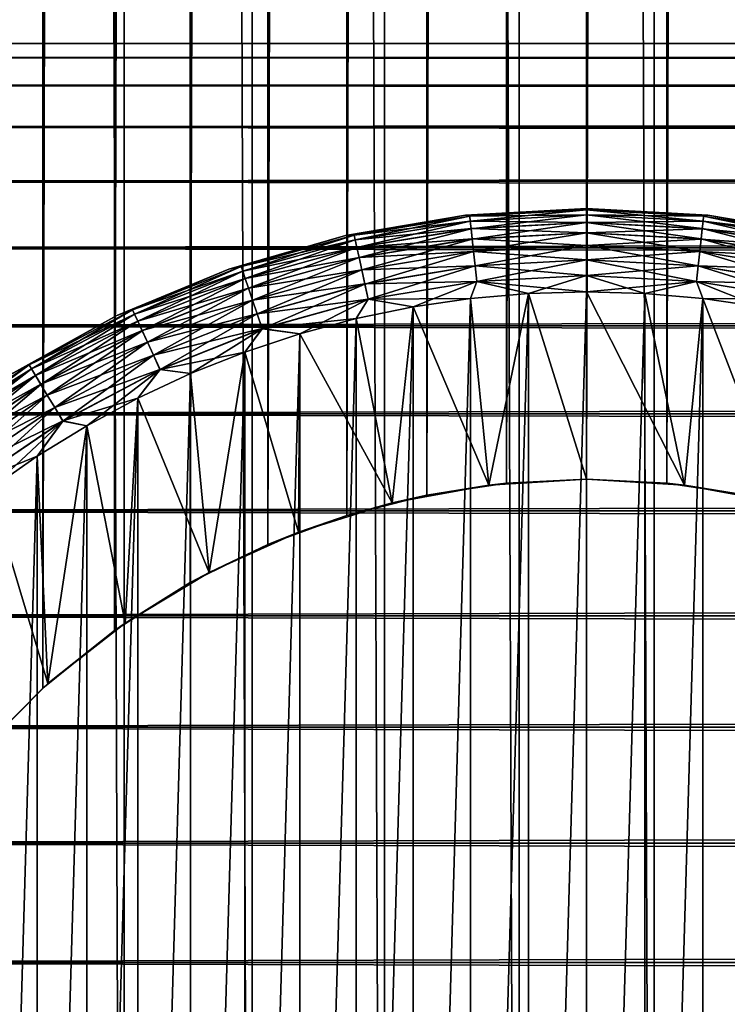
# Model space of a CAD drawing. Extents: x -265 to 265, y 0 to 427.
# Tile 41 of 256: x -257 to -248, y 23 to 35. Entities that reach past the tile are written whole.
import ezdxf

# ---------------------------------------------------------------- set-up
doc = ezdxf.new("R2010")
doc.units = 0
doc.header["$LTSCALE"] = 65.185185
for name, color, linetype in [('27', 7, 'CONTINUOUS'), ('35', 7, 'CONTINUOUS'), ('36', 7, 'CONTINUOUS'), ('43', 7, 'CONTINUOUS'), ('44', 7, 'CONTINUOUS'), ('45', 7, 'CONTINUOUS'), ('46', 7, 'CONTINUOUS'), ('49', 7, 'CONTINUOUS'), ('50', 7, 'CONTINUOUS'), ('53', 7, 'CONTINUOUS'), ('54', 7, 'CONTINUOUS'), ('57', 7, 'CONTINUOUS'), ('58', 7, 'CONTINUOUS')]:
    doc.layers.add(name, color=color, linetype=linetype)

msp = doc.modelspace()

# ---------------------------------------------------------------- linework, layer by layer
at = {"layer": '27', "color": 7, "linetype": 'CONTINUOUS'}
for points in [[(-263, 34.979, 28.227), (-263, 34.81, 29.671), (263, 34.979, 28.227), (-263, 34.979, 28.227)], [(263, 34.979, 28.227), (-263, 34.81, 29.671), (263, 34.81, 29.671), (263, 34.979, 28.227)], [(-263, 34.979, 26.773), (-263, 34.979, 28.227), (263, 34.979, 26.773), (-263, 34.979, 26.773)], [(263, 34.979, 26.773), (-263, 34.979, 28.227), (263, 34.979, 28.227), (263, 34.979, 26.773)], [(-263, 34.81, 25.329), (-263, 34.979, 26.773), (263, 34.81, 25.329), (-263, 34.81, 25.329)], [(263, 34.81, 25.329), (-263, 34.979, 26.773), (263, 34.979, 26.773), (263, 34.81, 25.329)], [(-263, 34.81, 29.671), (-263, 34.475, 31.085), (263, 34.81, 29.671), (-263, 34.81, 29.671)], [(263, 34.81, 29.671), (-263, 34.475, 31.085), (263, 34.475, 31.085), (263, 34.81, 29.671)], [(-263, 34.475, 23.915), (-263, 34.81, 25.329), (263, 34.475, 23.915), (-263, 34.475, 23.915)], [(263, 34.475, 23.915), (-263, 34.81, 25.329), (263, 34.81, 25.329), (263, 34.475, 23.915)], [(-263, 34.475, 31.085), (-263, 33.978, 32.451), (263, 34.475, 31.085), (-263, 34.475, 31.085)], [(263, 34.475, 31.085), (-263, 33.978, 32.451), (263, 33.978, 32.451), (263, 34.475, 31.085)], [(-263, 33.978, 22.549), (-263, 34.475, 23.915), (263, 33.978, 22.549), (-263, 33.978, 22.549)], [(263, 33.978, 22.549), (-263, 34.475, 23.915), (263, 34.475, 23.915), (263, 33.978, 22.549)], [(-263, 33.978, 32.451), (-263, 33.325, 33.75), (263, 33.978, 32.451), (-263, 33.978, 32.451)], [(263, 33.978, 32.451), (-263, 33.325, 33.75), (263, 33.325, 33.75), (263, 33.978, 32.451)], [(-263, 33.325, 21.25), (-263, 33.978, 22.549), (263, 33.325, 21.25), (-263, 33.325, 21.25)], [(263, 33.325, 21.25), (-263, 33.978, 22.549), (263, 33.978, 22.549), (263, 33.325, 21.25)], [(-263, 33.325, 33.75), (-263, 32.527, 34.964), (263, 33.325, 33.75), (-263, 33.325, 33.75)], [(263, 33.325, 33.75), (-263, 32.527, 34.964), (263, 32.527, 34.964), (263, 33.325, 33.75)], [(-263, 32.527, 20.036), (-263, 33.325, 21.25), (263, 32.527, 20.036), (-263, 32.527, 20.036)], [(263, 32.527, 20.036), (-263, 33.325, 21.25), (263, 33.325, 21.25), (263, 32.527, 20.036)], [(-263, 32.527, 34.964), (-263, 31.592, 36.078), (263, 32.527, 34.964), (-263, 32.527, 34.964)], [(263, 32.527, 34.964), (-263, 31.592, 36.078), (263, 31.592, 36.078), (263, 32.527, 34.964)], [(-263, 31.592, 18.922), (-263, 32.527, 20.036), (263, 31.592, 18.922), (-263, 31.592, 18.922)], [(263, 31.592, 18.922), (-263, 32.527, 20.036), (263, 32.527, 20.036), (263, 31.592, 18.922)], [(-263, 31.592, 36.078), (-263, 30.535, 37.076), (263, 31.592, 36.078), (-263, 31.592, 36.078)], [(263, 31.592, 36.078), (-263, 30.535, 37.076), (263, 30.535, 37.076), (263, 31.592, 36.078)], [(-263, 30.535, 17.924), (-263, 31.592, 18.922), (263, 30.535, 17.924), (-263, 30.535, 17.924)], [(263, 30.535, 17.924), (-263, 31.592, 18.922), (263, 31.592, 18.922), (263, 30.535, 17.924)], [(-263, 30.535, 37.076), (-263, 29.369, 37.944), (263, 30.535, 37.076), (-263, 30.535, 37.076)], [(263, 30.535, 37.076), (-263, 29.369, 37.944), (263, 29.369, 37.944), (263, 30.535, 37.076)], [(-263, 29.369, 17.056), (-263, 30.535, 17.924), (263, 29.369, 17.056), (-263, 29.369, 17.056)], [(263, 29.369, 17.056), (-263, 30.535, 17.924), (263, 30.535, 17.924), (263, 29.369, 17.056)], [(-263, 29.369, 37.944), (-263, 28.11, 38.67), (263, 29.369, 37.944), (-263, 29.369, 37.944)], [(263, 29.369, 37.944), (-263, 28.11, 38.67), (263, 28.11, 38.67), (263, 29.369, 37.944)], [(-263, 28.11, 16.33), (-263, 29.369, 17.056), (263, 28.11, 16.33), (-263, 28.11, 16.33)], [(263, 28.11, 16.33), (-263, 29.369, 17.056), (263, 29.369, 17.056), (263, 28.11, 16.33)], [(-263, 28.11, 38.67), (-263, 26.775, 39.246), (263, 28.11, 38.67), (-263, 28.11, 38.67)], [(263, 28.11, 38.67), (-263, 26.775, 39.246), (263, 26.775, 39.246), (263, 28.11, 38.67)], [(-263, 26.775, 15.754), (-263, 28.11, 16.33), (263, 26.775, 15.754), (-263, 26.775, 15.754)], [(263, 26.775, 15.754), (-263, 28.11, 16.33), (263, 28.11, 16.33), (263, 26.775, 15.754)], [(-263, 26.775, 39.246), (-263, 25.383, 39.663), (263, 26.775, 39.246), (-263, 26.775, 39.246)], [(263, 26.775, 39.246), (-263, 25.383, 39.663), (263, 25.383, 39.663), (263, 26.775, 39.246)], [(-263, 25.383, 15.337), (-263, 26.775, 15.754), (263, 25.383, 15.337), (-263, 25.383, 15.337)], [(263, 25.383, 15.337), (-263, 26.775, 15.754), (263, 26.775, 15.754), (263, 25.383, 15.337)], [(-263, 25.383, 39.663), (-263, 23.951, 39.915), (263, 25.383, 39.663), (-263, 25.383, 39.663)], [(263, 25.383, 39.663), (-263, 23.951, 39.915), (263, 23.951, 39.915), (263, 25.383, 39.663)], [(-263, 23.951, 15.085), (-263, 25.383, 15.337), (263, 23.951, 15.085), (-263, 23.951, 15.085)], [(263, 23.951, 15.085), (-263, 25.383, 15.337), (263, 25.383, 15.337), (263, 23.951, 15.085)], [(-263, 23.951, 39.915), (-263, 22.5, 40), (263, 23.951, 39.915), (-263, 23.951, 39.915)], [(263, 23.951, 39.915), (-263, 22.5, 40), (263, 22.5, 40), (263, 23.951, 39.915)], [(-263, 22.5, 15), (-263, 23.951, 15.085), (263, 22.5, 15), (-263, 22.5, 15)], [(263, 22.5, 15), (-263, 23.951, 15.085), (263, 23.951, 15.085), (263, 22.5, 15)]]:
    msp.add_3dface(points, dxfattribs=at)
at = {"layer": '35', "color": 7, "linetype": 'CONTINUOUS'}
for points in [[(-257.026, 1, 13.253), (-255.552, 1, 13.935), (-257.026, 419, 13.253), (-257.026, 1, 13.253)], [(-257.026, 419, 13.253), (-255.552, 1, 13.935), (-255.552, 419, 13.935), (-257.026, 419, 13.253)], [(-255.552, 1, 13.935), (-254.013, 1, 14.453), (-255.552, 419, 13.935), (-255.552, 1, 13.935)], [(-255.552, 419, 13.935), (-254.013, 1, 14.453), (-254.013, 419, 14.453), (-255.552, 419, 13.935)], [(-254.013, 1, 14.453), (-252.427, 1, 14.802), (-254.013, 419, 14.453), (-254.013, 1, 14.453)], [(-254.013, 419, 14.453), (-252.427, 1, 14.802), (-252.427, 419, 14.802), (-254.013, 419, 14.453)], [(-252.427, 1, 14.802), (-250.812, 1, 14.978), (-252.427, 419, 14.802), (-252.427, 1, 14.802)], [(-252.427, 419, 14.802), (-250.812, 1, 14.978), (-250.812, 419, 14.978), (-252.427, 419, 14.802)], [(-250.812, 1, 14.978), (-249.188, 1, 14.978), (-250.812, 419, 14.978), (-250.812, 1, 14.978)], [(-250.812, 419, 14.978), (-249.188, 1, 14.978), (-249.188, 419, 14.978), (-250.812, 419, 14.978)], [(-249.188, 1, 14.978), (-247.573, 1, 14.802), (-249.188, 419, 14.978), (-249.188, 1, 14.978)], [(-249.188, 419, 14.978), (-247.573, 1, 14.802), (-247.573, 419, 14.802), (-249.188, 419, 14.978)]]:
    msp.add_3dface(points, dxfattribs=at)
at = {"layer": '36', "color": 7, "linetype": 'CONTINUOUS'}
for points in [[(-257.317, 393.556, -13.095), (-256.526, 392.756, -13.506), (-257.317, 26.444, -13.095), (-257.317, 393.556, -13.095)], [(-257.317, 26.444, -13.095), (-256.526, 392.756, -13.506), (-256.526, 27.244, -13.506), (-257.317, 26.444, -13.095)], [(-256.526, 392.756, -13.506), (-255.665, 392.065, -13.889), (-256.526, 27.244, -13.506), (-256.526, 392.756, -13.506)], [(-256.526, 27.244, -13.506), (-255.665, 392.065, -13.889), (-255.665, 27.935, -13.889), (-256.526, 27.244, -13.506)], [(-255.665, 392.065, -13.889), (-254.758, 391.49, -14.225), (-255.665, 27.935, -13.889), (-255.665, 392.065, -13.889)], [(-255.665, 27.935, -13.889), (-254.758, 391.49, -14.225), (-254.758, 28.51, -14.225), (-255.665, 27.935, -13.889)], [(-254.758, 391.49, -14.225), (-253.825, 391.032, -14.504), (-254.758, 28.51, -14.225), (-254.758, 391.49, -14.225)], [(-254.758, 28.51, -14.225), (-253.825, 391.032, -14.504), (-253.825, 28.968, -14.504), (-254.758, 28.51, -14.225)], [(-253.825, 391.032, -14.504), (-252.877, 390.684, -14.722), (-253.825, 28.968, -14.504), (-253.825, 391.032, -14.504)], [(-253.825, 28.968, -14.504), (-252.877, 390.684, -14.722), (-252.877, 29.316, -14.722), (-253.825, 28.968, -14.504)], [(-252.877, 390.684, -14.722), (-251.92, 390.441, -14.877), (-252.877, 29.316, -14.722), (-252.877, 390.684, -14.722)], [(-252.877, 29.316, -14.722), (-251.92, 390.441, -14.877), (-251.92, 29.559, -14.877), (-252.877, 29.316, -14.722)], [(-251.92, 390.441, -14.877), (-250.962, 390.298, -14.969), (-251.92, 29.559, -14.877), (-251.92, 390.441, -14.877)], [(-249.038, 390.298, -14.969), (-248.08, 390.441, -14.877), (-249.038, 29.702, -14.969), (-249.038, 390.298, -14.969)], [(-249.038, 29.702, -14.969), (-248.08, 390.441, -14.877), (-248.08, 29.559, -14.877), (-249.038, 29.702, -14.969)], [(-251.92, 29.559, -14.877), (-250.962, 390.298, -14.969), (-250.962, 29.702, -14.969), (-251.92, 29.559, -14.877)], [(-250.962, 390.298, -14.969), (-250, 390.25, -15), (-250.962, 29.702, -14.969), (-250.962, 390.298, -14.969)], [(-250.962, 29.702, -14.969), (-250, 390.25, -15), (-250, 29.75, -15), (-250.962, 29.702, -14.969)], [(-250, 390.25, -15), (-249.038, 390.298, -14.969), (-250, 29.75, -15), (-250, 390.25, -15)], [(-250, 29.75, -15), (-249.038, 390.298, -14.969), (-249.038, 29.702, -14.969), (-250, 29.75, -15)]]:
    msp.add_3dface(points, dxfattribs=at)
at = {"layer": '43', "color": 7, "linetype": 'CONTINUOUS'}
for points in [[(-252.333, 29.467, -25), (-251.92, 29.559, -14.877), (-251.175, 29.679, -25), (-252.333, 29.467, -25)], [(-251.92, 29.559, -14.877), (-250.962, 29.702, -14.969), (-251.175, 29.679, -25), (-251.92, 29.559, -14.877)], [(-250.962, 29.702, -14.969), (-250, 29.75, -15), (-251.175, 29.679, -25), (-250.962, 29.702, -14.969)], [(-251.175, 29.679, -25), (-250, 29.75, -15), (-250, 29.75, -25), (-251.175, 29.679, -25)], [(-252.877, 29.316, -14.722), (-251.92, 29.559, -14.877), (-252.333, 29.467, -25), (-252.877, 29.316, -14.722)], [(-253.457, 29.116, -25), (-252.877, 29.316, -14.722), (-252.333, 29.467, -25), (-253.457, 29.116, -25)], [(-253.825, 28.968, -14.504), (-252.877, 29.316, -14.722), (-253.457, 29.116, -25), (-253.825, 28.968, -14.504)], [(-254.531, 28.633, -25), (-253.825, 28.968, -14.504), (-253.457, 29.116, -25), (-254.531, 28.633, -25)], [(-254.758, 28.51, -14.225), (-253.825, 28.968, -14.504), (-254.531, 28.633, -25), (-254.758, 28.51, -14.225)], [(-255.539, 28.024, -25), (-254.758, 28.51, -14.225), (-254.531, 28.633, -25), (-255.539, 28.024, -25)], [(-255.665, 27.935, -13.889), (-254.758, 28.51, -14.225), (-255.539, 28.024, -25), (-255.665, 27.935, -13.889)], [(-256.465, 27.298, -25), (-255.665, 27.935, -13.889), (-255.539, 28.024, -25), (-256.465, 27.298, -25)], [(-256.526, 27.244, -13.506), (-255.665, 27.935, -13.889), (-256.465, 27.298, -25), (-256.526, 27.244, -13.506)], [(-257.298, 26.465, -25), (-256.526, 27.244, -13.506), (-256.465, 27.298, -25), (-257.298, 26.465, -25)], [(-257.317, 26.444, -13.095), (-256.526, 27.244, -13.506), (-257.298, 26.465, -25), (-257.317, 26.444, -13.095)]]:
    msp.add_3dface(points, dxfattribs=at)
at = {"layer": '44', "color": 7, "linetype": 'CONTINUOUS'}
for points in [[(-250, 29.75, -15), (-249.038, 29.702, -14.969), (-250, 29.75, -25), (-250, 29.75, -15)], [(-250, 29.75, -25), (-249.038, 29.702, -14.969), (-248.825, 29.679, -25), (-250, 29.75, -25)], [(-249.038, 29.702, -14.969), (-248.08, 29.559, -14.877), (-248.825, 29.679, -25), (-249.038, 29.702, -14.969)], [(-248.825, 29.679, -25), (-248.08, 29.559, -14.877), (-247.667, 29.467, -25), (-248.825, 29.679, -25)]]:
    msp.add_3dface(points, dxfattribs=at)
at = {"layer": '45', "color": 7, "linetype": 'CONTINUOUS'}
for points in [[(-252.084, 31.818, -25), (-251.175, 29.679, -25), (-251.393, 31.919, -25), (-252.084, 31.818, -25)], [(-251.393, 31.919, -25), (-251.175, 29.679, -25), (-250.698, 31.98, -25), (-251.393, 31.919, -25)], [(-251.175, 29.679, -25), (-250, 29.75, -25), (-250.698, 31.98, -25), (-251.175, 29.679, -25)], [(-250.698, 31.98, -25), (-250, 29.75, -25), (-250, 32, -25), (-250.698, 31.98, -25)], [(-250, 29.75, -25), (-248.825, 29.679, -25), (-250, 32, -25), (-250, 29.75, -25)], [(-250, 32, -25), (-248.825, 29.679, -25), (-249.302, 31.98, -25), (-250, 32, -25)], [(-249.302, 31.98, -25), (-248.825, 29.679, -25), (-248.607, 31.919, -25), (-249.302, 31.98, -25)], [(-248.825, 29.679, -25), (-247.667, 29.467, -25), (-248.607, 31.919, -25), (-248.825, 29.679, -25)], [(-248.607, 31.919, -25), (-247.667, 29.467, -25), (-247.916, 31.818, -25), (-248.607, 31.919, -25)], [(-252.767, 31.677, -25), (-252.333, 29.467, -25), (-252.084, 31.818, -25), (-252.767, 31.677, -25)], [(-252.333, 29.467, -25), (-251.175, 29.679, -25), (-252.084, 31.818, -25), (-252.333, 29.467, -25)], [(-253.442, 31.496, -25), (-252.333, 29.467, -25), (-252.767, 31.677, -25), (-253.442, 31.496, -25)], [(-254.104, 31.276, -25), (-253.457, 29.116, -25), (-253.442, 31.496, -25), (-254.104, 31.276, -25)], [(-253.457, 29.116, -25), (-252.333, 29.467, -25), (-253.442, 31.496, -25), (-253.457, 29.116, -25)], [(-254.753, 31.019, -25), (-254.531, 28.633, -25), (-254.104, 31.276, -25), (-254.753, 31.019, -25)], [(-254.531, 28.633, -25), (-253.457, 29.116, -25), (-254.104, 31.276, -25), (-254.531, 28.633, -25)], [(-255.386, 30.724, -25), (-254.531, 28.633, -25), (-254.753, 31.019, -25), (-255.386, 30.724, -25)], [(-256, 30.392, -25), (-255.539, 28.024, -25), (-255.386, 30.724, -25), (-256, 30.392, -25)], [(-255.539, 28.024, -25), (-254.531, 28.633, -25), (-255.386, 30.724, -25), (-255.539, 28.024, -25)], [(-256.594, 30.026, -25), (-256.465, 27.298, -25), (-256, 30.392, -25), (-256.594, 30.026, -25)], [(-256.465, 27.298, -25), (-255.539, 28.024, -25), (-256, 30.392, -25), (-256.465, 27.298, -25)], [(-257.166, 29.626, -25), (-256.465, 27.298, -25), (-256.594, 30.026, -25), (-257.166, 29.626, -25)], [(-257.298, 26.465, -25), (-256.465, 27.298, -25), (-257.166, 29.626, -25), (-257.298, 26.465, -25)]]:
    msp.add_3dface(points, dxfattribs=at)
at = {"layer": '46', "color": 7, "linetype": 'CONTINUOUS'}
for points in [[(-252.084, 31.818, -75), (-251.393, 31.919, -75), (-252.084, 8.182, -75), (-252.084, 31.818, -75)], [(-252.084, 8.182, -75), (-251.393, 31.919, -75), (-251.393, 8.081, -75), (-252.084, 8.182, -75)], [(-251.393, 31.919, -75), (-250.698, 31.98, -75), (-251.393, 8.081, -75), (-251.393, 31.919, -75)], [(-251.393, 8.081, -75), (-250.698, 31.98, -75), (-250.698, 8.02, -75), (-251.393, 8.081, -75)], [(-250.698, 31.98, -75), (-250, 32, -75), (-250.698, 8.02, -75), (-250.698, 31.98, -75)], [(-250.698, 8.02, -75), (-250, 32, -75), (-250, 8, -75), (-250.698, 8.02, -75)], [(-250, 8, -75), (-250, 32, -75), (-249.302, 31.98, -75), (-250, 8, -75)], [(-249.302, 8.02, -75), (-250, 8, -75), (-249.302, 31.98, -75), (-249.302, 8.02, -75)], [(-248.607, 31.919, -75), (-249.302, 8.02, -75), (-249.302, 31.98, -75), (-248.607, 31.919, -75)], [(-248.607, 8.081, -75), (-249.302, 8.02, -75), (-248.607, 31.919, -75), (-248.607, 8.081, -75)], [(-247.916, 31.818, -75), (-248.607, 8.081, -75), (-248.607, 31.919, -75), (-247.916, 31.818, -75)], [(-252.767, 31.677, -75), (-252.084, 31.818, -75), (-252.767, 8.323, -75), (-252.767, 31.677, -75)], [(-252.767, 8.323, -75), (-252.084, 31.818, -75), (-252.084, 8.182, -75), (-252.767, 8.323, -75)], [(-247.916, 8.182, -75), (-248.607, 8.081, -75), (-247.916, 31.818, -75), (-247.916, 8.182, -75)], [(-253.442, 31.496, -75), (-252.767, 31.677, -75), (-253.442, 8.504, -75), (-253.442, 31.496, -75)], [(-253.442, 8.504, -75), (-252.767, 31.677, -75), (-252.767, 8.323, -75), (-253.442, 8.504, -75)], [(-254.104, 31.276, -75), (-253.442, 31.496, -75), (-254.104, 8.724, -75), (-254.104, 31.276, -75)], [(-254.104, 8.724, -75), (-253.442, 31.496, -75), (-253.442, 8.504, -75), (-254.104, 8.724, -75)], [(-254.753, 31.019, -75), (-254.104, 31.276, -75), (-254.753, 8.981, -75), (-254.753, 31.019, -75)], [(-254.753, 8.981, -75), (-254.104, 31.276, -75), (-254.104, 8.724, -75), (-254.753, 8.981, -75)], [(-255.386, 30.724, -75), (-254.753, 31.019, -75), (-255.386, 9.276, -75), (-255.386, 30.724, -75)], [(-255.386, 9.276, -75), (-254.753, 31.019, -75), (-254.753, 8.981, -75), (-255.386, 9.276, -75)], [(-256, 30.392, -75), (-255.386, 30.724, -75), (-256, 9.608, -75), (-256, 30.392, -75)], [(-256, 9.608, -75), (-255.386, 30.724, -75), (-255.386, 9.276, -75), (-256, 9.608, -75)], [(-256.594, 30.026, -75), (-256, 30.392, -75), (-256.594, 9.974, -75), (-256.594, 30.026, -75)], [(-256.594, 9.974, -75), (-256, 30.392, -75), (-256, 9.608, -75), (-256.594, 9.974, -75)], [(-257.166, 29.626, -75), (-256.594, 30.026, -75), (-257.166, 10.374, -75), (-257.166, 29.626, -75)], [(-257.166, 10.374, -75), (-256.594, 30.026, -75), (-256.594, 9.974, -75), (-257.166, 10.374, -75)]]:
    msp.add_3dface(points, dxfattribs=at)
at = {"layer": '49', "color": 7, "linetype": 'CONTINUOUS'}
for points in [[(-250, 33, -74), (-251.456, 32.918, -74), (-250, 33, -26), (-250, 33, -74)], [(-250, 33, -26), (-251.456, 32.918, -74), (-251.456, 32.918, -26), (-250, 33, -26)], [(-251.456, 32.918, -74), (-252.893, 32.674, -74), (-251.456, 32.918, -26), (-251.456, 32.918, -74)], [(-251.456, 32.918, -26), (-252.893, 32.674, -74), (-252.893, 32.674, -26), (-251.456, 32.918, -26)], [(-252.893, 32.674, -74), (-254.294, 32.27, -74), (-252.893, 32.674, -26), (-252.893, 32.674, -74)], [(-252.893, 32.674, -26), (-254.294, 32.27, -74), (-254.294, 32.27, -26), (-252.893, 32.674, -26)], [(-254.294, 32.27, -74), (-255.64, 31.713, -74), (-254.294, 32.27, -26), (-254.294, 32.27, -74)], [(-254.294, 32.27, -26), (-255.64, 31.713, -74), (-255.64, 31.713, -26), (-254.294, 32.27, -26)], [(-255.64, 31.713, -74), (-256.916, 31.007, -74), (-255.64, 31.713, -26), (-255.64, 31.713, -74)], [(-255.64, 31.713, -26), (-256.916, 31.007, -74), (-256.916, 31.007, -26), (-255.64, 31.713, -26)]]:
    msp.add_3dface(points, dxfattribs=at)
at = {"layer": '50', "color": 7, "linetype": 'CONTINUOUS'}
for points in [[(-250, 33, -74), (-250, 33, -26), (-248.544, 32.918, -26), (-250, 33, -74)], [(-248.544, 32.918, -74), (-250, 33, -74), (-248.544, 32.918, -26), (-248.544, 32.918, -74)], [(-247.107, 32.674, -74), (-248.544, 32.918, -74), (-247.107, 32.674, -26), (-247.107, 32.674, -74)], [(-247.107, 32.674, -26), (-248.544, 32.918, -74), (-248.544, 32.918, -26), (-247.107, 32.674, -26)]]:
    msp.add_3dface(points, dxfattribs=at)
at = {"layer": '53', "color": 7, "linetype": 'CONTINUOUS'}
for points in [[(-251.456, 32.918, -74), (-250, 33, -74), (-251.403, 32.905, -74.195), (-251.456, 32.918, -74)], [(-250, 33, -74), (-250, 32.981, -74.195), (-251.403, 32.905, -74.195), (-250, 33, -74)], [(-250, 32.981, -74.195), (-251.397, 32.848, -74.383), (-251.403, 32.905, -74.195), (-250, 32.981, -74.195)], [(-250, 32.924, -74.383), (-251.397, 32.848, -74.383), (-250, 32.981, -74.195), (-250, 32.924, -74.383)], [(-252.893, 32.674, -74), (-251.456, 32.918, -74), (-252.79, 32.677, -74.195), (-252.893, 32.674, -74)], [(-251.456, 32.918, -74), (-251.403, 32.905, -74.195), (-252.79, 32.677, -74.195), (-251.456, 32.918, -74)], [(-251.403, 32.905, -74.195), (-252.778, 32.622, -74.383), (-252.79, 32.677, -74.195), (-251.403, 32.905, -74.195)], [(-251.397, 32.848, -74.383), (-252.778, 32.622, -74.383), (-251.403, 32.905, -74.195), (-251.397, 32.848, -74.383)], [(-251.397, 32.848, -74.383), (-252.758, 32.531, -74.556), (-252.778, 32.622, -74.383), (-251.397, 32.848, -74.383)], [(-251.387, 32.756, -74.556), (-252.758, 32.531, -74.556), (-251.397, 32.848, -74.383), (-251.387, 32.756, -74.556)], [(-250, 32.924, -74.383), (-251.387, 32.756, -74.556), (-251.397, 32.848, -74.383), (-250, 32.924, -74.383)], [(-250, 32.831, -74.556), (-251.387, 32.756, -74.556), (-250, 32.924, -74.383), (-250, 32.831, -74.556)], [(-251.387, 32.756, -74.556), (-252.732, 32.41, -74.708), (-252.758, 32.531, -74.556), (-251.387, 32.756, -74.556)], [(-251.374, 32.632, -74.708), (-252.732, 32.41, -74.708), (-251.387, 32.756, -74.556), (-251.374, 32.632, -74.708)], [(-250, 32.831, -74.556), (-251.374, 32.632, -74.708), (-251.387, 32.756, -74.556), (-250, 32.831, -74.556)], [(-250, 32.707, -74.708), (-251.374, 32.632, -74.708), (-250, 32.831, -74.556), (-250, 32.707, -74.708)], [(-254.294, 32.27, -74), (-252.893, 32.674, -74), (-254.145, 32.301, -74.195), (-254.294, 32.27, -74)], [(-252.893, 32.674, -74), (-252.79, 32.677, -74.195), (-254.145, 32.301, -74.195), (-252.893, 32.674, -74)], [(-252.79, 32.677, -74.195), (-254.127, 32.247, -74.383), (-254.145, 32.301, -74.195), (-252.79, 32.677, -74.195)], [(-252.778, 32.622, -74.383), (-254.127, 32.247, -74.383), (-252.79, 32.677, -74.195), (-252.778, 32.622, -74.383)], [(-252.778, 32.622, -74.383), (-254.097, 32.16, -74.556), (-254.127, 32.247, -74.383), (-252.778, 32.622, -74.383)], [(-252.758, 32.531, -74.556), (-254.097, 32.16, -74.556), (-252.778, 32.622, -74.383), (-252.758, 32.531, -74.556)], [(-251.374, 32.632, -74.708), (-252.699, 32.261, -74.832), (-252.732, 32.41, -74.708), (-251.374, 32.632, -74.708)], [(-251.357, 32.481, -74.832), (-252.699, 32.261, -74.832), (-251.374, 32.632, -74.708), (-251.357, 32.481, -74.832)], [(-250, 32.707, -74.708), (-251.357, 32.481, -74.832), (-251.374, 32.632, -74.708), (-250, 32.707, -74.708)], [(-250, 32.555, -74.832), (-251.357, 32.481, -74.832), (-250, 32.707, -74.708), (-250, 32.555, -74.832)], [(-252.758, 32.531, -74.556), (-254.057, 32.042, -74.708), (-254.097, 32.16, -74.556), (-252.758, 32.531, -74.556)], [(-252.732, 32.41, -74.708), (-254.057, 32.042, -74.708), (-252.758, 32.531, -74.556), (-252.732, 32.41, -74.708)], [(-250, 32.555, -74.832), (-251.339, 32.309, -74.924), (-251.357, 32.481, -74.832), (-250, 32.555, -74.832)], [(-250, 32.382, -74.924), (-251.339, 32.309, -74.924), (-250, 32.555, -74.832), (-250, 32.382, -74.924)], [(-252.732, 32.41, -74.708), (-254.009, 31.898, -74.832), (-254.057, 32.042, -74.708), (-252.732, 32.41, -74.708)], [(-252.699, 32.261, -74.832), (-254.009, 31.898, -74.832), (-252.732, 32.41, -74.708), (-252.699, 32.261, -74.832)], [(-251.357, 32.481, -74.832), (-252.662, 32.092, -74.924), (-252.699, 32.261, -74.832), (-251.357, 32.481, -74.832)], [(-251.339, 32.309, -74.924), (-252.662, 32.092, -74.924), (-251.357, 32.481, -74.832), (-251.339, 32.309, -74.924)], [(-250, 32.382, -74.924), (-251.318, 32.122, -74.981), (-251.339, 32.309, -74.924), (-250, 32.382, -74.924)], [(-250, 32.194, -74.981), (-251.318, 32.122, -74.981), (-250, 32.382, -74.924), (-250, 32.194, -74.981)], [(-255.64, 31.713, -74), (-254.294, 32.27, -74), (-255.45, 31.781, -74.195), (-255.64, 31.713, -74)], [(-254.294, 32.27, -74), (-254.145, 32.301, -74.195), (-255.45, 31.781, -74.195), (-254.294, 32.27, -74)], [(-254.145, 32.301, -74.195), (-255.427, 31.729, -74.383), (-255.45, 31.781, -74.195), (-254.145, 32.301, -74.195)], [(-254.127, 32.247, -74.383), (-255.427, 31.729, -74.383), (-254.145, 32.301, -74.195), (-254.127, 32.247, -74.383)], [(-252.699, 32.261, -74.832), (-253.954, 31.734, -74.924), (-254.009, 31.898, -74.832), (-252.699, 32.261, -74.832)], [(-252.662, 32.092, -74.924), (-253.954, 31.734, -74.924), (-252.699, 32.261, -74.832), (-252.662, 32.092, -74.924)], [(-251.339, 32.309, -74.924), (-252.621, 31.909, -74.981), (-252.662, 32.092, -74.924), (-251.339, 32.309, -74.924)], [(-251.318, 32.122, -74.981), (-252.621, 31.909, -74.981), (-251.339, 32.309, -74.924), (-251.318, 32.122, -74.981)], [(-254.127, 32.247, -74.383), (-255.388, 31.645, -74.556), (-255.427, 31.729, -74.383), (-254.127, 32.247, -74.383)], [(-254.097, 32.16, -74.556), (-255.388, 31.645, -74.556), (-254.127, 32.247, -74.383), (-254.097, 32.16, -74.556)], [(-254.097, 32.16, -74.556), (-255.335, 31.532, -74.708), (-255.388, 31.645, -74.556), (-254.097, 32.16, -74.556)], [(-254.057, 32.042, -74.708), (-255.335, 31.532, -74.708), (-254.097, 32.16, -74.556), (-254.057, 32.042, -74.708)], [(-250, 32.194, -74.981), (-250.698, 31.98, -75), (-251.318, 32.122, -74.981), (-250, 32.194, -74.981)], [(-250, 32, -75), (-250.698, 31.98, -75), (-250, 32.194, -74.981), (-250, 32, -75)], [(-254.057, 32.042, -74.708), (-255.272, 31.395, -74.832), (-255.335, 31.532, -74.708), (-254.057, 32.042, -74.708)], [(-254.009, 31.898, -74.832), (-255.272, 31.395, -74.832), (-254.057, 32.042, -74.708), (-254.009, 31.898, -74.832)], [(-252.662, 32.092, -74.924), (-253.894, 31.556, -74.981), (-253.954, 31.734, -74.924), (-252.662, 32.092, -74.924)], [(-252.621, 31.909, -74.981), (-253.894, 31.556, -74.981), (-252.662, 32.092, -74.924), (-252.621, 31.909, -74.981)], [(-251.318, 32.122, -74.981), (-252.084, 31.818, -75), (-252.621, 31.909, -74.981), (-251.318, 32.122, -74.981)], [(-251.393, 31.919, -75), (-252.084, 31.818, -75), (-251.318, 32.122, -74.981), (-251.393, 31.919, -75)], [(-250.698, 31.98, -75), (-251.393, 31.919, -75), (-251.318, 32.122, -74.981), (-250.698, 31.98, -75)], [(-252.621, 31.909, -74.981), (-253.442, 31.496, -75), (-253.894, 31.556, -74.981), (-252.621, 31.909, -74.981)], [(-252.767, 31.677, -75), (-253.442, 31.496, -75), (-252.621, 31.909, -74.981), (-252.767, 31.677, -75)], [(-252.084, 31.818, -75), (-252.767, 31.677, -75), (-252.621, 31.909, -74.981), (-252.084, 31.818, -75)], [(-254.009, 31.898, -74.832), (-255.199, 31.237, -74.924), (-255.272, 31.395, -74.832), (-254.009, 31.898, -74.832)], [(-253.954, 31.734, -74.924), (-255.199, 31.237, -74.924), (-254.009, 31.898, -74.832), (-253.954, 31.734, -74.924)], [(-256.916, 31.007, -74), (-255.64, 31.713, -74), (-256.692, 31.123, -74.195), (-256.916, 31.007, -74)], [(-255.64, 31.713, -74), (-255.45, 31.781, -74.195), (-256.692, 31.123, -74.195), (-255.64, 31.713, -74)], [(-255.45, 31.781, -74.195), (-256.663, 31.074, -74.383), (-256.692, 31.123, -74.195), (-255.45, 31.781, -74.195)], [(-255.427, 31.729, -74.383), (-256.663, 31.074, -74.383), (-255.45, 31.781, -74.195), (-255.427, 31.729, -74.383)], [(-255.427, 31.729, -74.383), (-256.615, 30.995, -74.556), (-256.663, 31.074, -74.383), (-255.427, 31.729, -74.383)], [(-255.388, 31.645, -74.556), (-256.615, 30.995, -74.556), (-255.427, 31.729, -74.383), (-255.388, 31.645, -74.556)], [(-253.954, 31.734, -74.924), (-255.12, 31.067, -74.981), (-255.199, 31.237, -74.924), (-253.954, 31.734, -74.924)], [(-253.894, 31.556, -74.981), (-255.12, 31.067, -74.981), (-253.954, 31.734, -74.924), (-253.894, 31.556, -74.981)], [(-255.388, 31.645, -74.556), (-256.551, 30.888, -74.708), (-256.615, 30.995, -74.556), (-255.388, 31.645, -74.556)], [(-255.335, 31.532, -74.708), (-256.551, 30.888, -74.708), (-255.388, 31.645, -74.556), (-255.335, 31.532, -74.708)], [(-253.894, 31.556, -74.981), (-254.753, 31.019, -75), (-255.12, 31.067, -74.981), (-253.894, 31.556, -74.981)], [(-254.104, 31.276, -75), (-254.753, 31.019, -75), (-253.894, 31.556, -74.981), (-254.104, 31.276, -75)], [(-253.442, 31.496, -75), (-254.104, 31.276, -75), (-253.894, 31.556, -74.981), (-253.442, 31.496, -75)], [(-255.335, 31.532, -74.708), (-256.473, 30.758, -74.832), (-256.551, 30.888, -74.708), (-255.335, 31.532, -74.708)], [(-255.272, 31.395, -74.832), (-256.473, 30.758, -74.832), (-255.335, 31.532, -74.708), (-255.272, 31.395, -74.832)], [(-255.272, 31.395, -74.832), (-256.383, 30.609, -74.924), (-256.473, 30.758, -74.832), (-255.272, 31.395, -74.832)], [(-255.199, 31.237, -74.924), (-256.383, 30.609, -74.924), (-255.272, 31.395, -74.832), (-255.199, 31.237, -74.924)], [(-255.199, 31.237, -74.924), (-256.287, 30.448, -74.981), (-256.383, 30.609, -74.924), (-255.199, 31.237, -74.924)], [(-255.12, 31.067, -74.981), (-256.287, 30.448, -74.981), (-255.199, 31.237, -74.924), (-255.12, 31.067, -74.981)], [(-256.916, 31.007, -74), (-256.692, 31.123, -74.195), (-257.856, 30.334, -74.195), (-256.916, 31.007, -74)], [(-256.692, 31.123, -74.195), (-257.821, 30.289, -74.383), (-257.856, 30.334, -74.195), (-256.692, 31.123, -74.195)], [(-256.663, 31.074, -74.383), (-257.821, 30.289, -74.383), (-256.692, 31.123, -74.195), (-256.663, 31.074, -74.383)], [(-256.663, 31.074, -74.383), (-257.765, 30.215, -74.556), (-257.821, 30.289, -74.383), (-256.663, 31.074, -74.383)], [(-256.615, 30.995, -74.556), (-257.765, 30.215, -74.556), (-256.663, 31.074, -74.383), (-256.615, 30.995, -74.556)], [(-256.615, 30.995, -74.556), (-257.69, 30.116, -74.708), (-257.765, 30.215, -74.556), (-256.615, 30.995, -74.556)], [(-256.551, 30.888, -74.708), (-257.69, 30.116, -74.708), (-256.615, 30.995, -74.556), (-256.551, 30.888, -74.708)], [(-255.12, 31.067, -74.981), (-256, 30.392, -75), (-256.287, 30.448, -74.981), (-255.12, 31.067, -74.981)], [(-255.386, 30.724, -75), (-256, 30.392, -75), (-255.12, 31.067, -74.981), (-255.386, 30.724, -75)], [(-254.753, 31.019, -75), (-255.386, 30.724, -75), (-255.12, 31.067, -74.981), (-254.753, 31.019, -75)], [(-256.551, 30.888, -74.708), (-257.598, 29.995, -74.832), (-257.69, 30.116, -74.708), (-256.551, 30.888, -74.708)], [(-256.473, 30.758, -74.832), (-257.598, 29.995, -74.832), (-256.551, 30.888, -74.708), (-256.473, 30.758, -74.832)], [(-256.473, 30.758, -74.832), (-257.493, 29.857, -74.924), (-257.598, 29.995, -74.832), (-256.473, 30.758, -74.832)], [(-256.383, 30.609, -74.924), (-257.493, 29.857, -74.924), (-256.473, 30.758, -74.832), (-256.383, 30.609, -74.924)], [(-256.383, 30.609, -74.924), (-257.379, 29.708, -74.981), (-257.493, 29.857, -74.924), (-256.383, 30.609, -74.924)], [(-256.287, 30.448, -74.981), (-257.379, 29.708, -74.981), (-256.383, 30.609, -74.924), (-256.287, 30.448, -74.981)], [(-256.287, 30.448, -74.981), (-257.166, 29.626, -75), (-257.379, 29.708, -74.981), (-256.287, 30.448, -74.981)], [(-256.594, 30.026, -75), (-257.166, 29.626, -75), (-256.287, 30.448, -74.981), (-256.594, 30.026, -75)], [(-256, 30.392, -75), (-256.594, 30.026, -75), (-256.287, 30.448, -74.981), (-256, 30.392, -75)]]:
    msp.add_3dface(points, dxfattribs=at)
at = {"layer": '54', "color": 7, "linetype": 'CONTINUOUS'}
for points in [[(-250, 33, -74), (-248.544, 32.918, -74), (-250, 32.981, -74.195), (-250, 33, -74)], [(-250, 32.981, -74.195), (-248.544, 32.918, -74), (-248.597, 32.905, -74.195), (-250, 32.981, -74.195)], [(-250, 32.924, -74.383), (-250, 32.981, -74.195), (-248.597, 32.905, -74.195), (-250, 32.924, -74.383)], [(-250, 32.831, -74.556), (-250, 32.924, -74.383), (-248.603, 32.848, -74.383), (-250, 32.831, -74.556)], [(-248.603, 32.848, -74.383), (-250, 32.924, -74.383), (-248.597, 32.905, -74.195), (-248.603, 32.848, -74.383)], [(-248.613, 32.756, -74.556), (-250, 32.831, -74.556), (-248.603, 32.848, -74.383), (-248.613, 32.756, -74.556)], [(-247.222, 32.622, -74.383), (-248.613, 32.756, -74.556), (-248.603, 32.848, -74.383), (-247.222, 32.622, -74.383)], [(-247.21, 32.677, -74.195), (-248.603, 32.848, -74.383), (-248.597, 32.905, -74.195), (-247.21, 32.677, -74.195)], [(-247.222, 32.622, -74.383), (-248.603, 32.848, -74.383), (-247.21, 32.677, -74.195), (-247.222, 32.622, -74.383)], [(-248.544, 32.918, -74), (-247.21, 32.677, -74.195), (-248.597, 32.905, -74.195), (-248.544, 32.918, -74)], [(-248.544, 32.918, -74), (-247.107, 32.674, -74), (-247.21, 32.677, -74.195), (-248.544, 32.918, -74)], [(-250, 32.707, -74.708), (-250, 32.831, -74.556), (-248.613, 32.756, -74.556), (-250, 32.707, -74.708)], [(-248.626, 32.632, -74.708), (-250, 32.707, -74.708), (-248.613, 32.756, -74.556), (-248.626, 32.632, -74.708)], [(-247.242, 32.531, -74.556), (-248.626, 32.632, -74.708), (-248.613, 32.756, -74.556), (-247.242, 32.531, -74.556)], [(-247.242, 32.531, -74.556), (-248.613, 32.756, -74.556), (-247.222, 32.622, -74.383), (-247.242, 32.531, -74.556)], [(-250, 32.555, -74.832), (-250, 32.707, -74.708), (-248.626, 32.632, -74.708), (-250, 32.555, -74.832)], [(-248.643, 32.481, -74.832), (-250, 32.555, -74.832), (-248.626, 32.632, -74.708), (-248.643, 32.481, -74.832)], [(-247.268, 32.41, -74.708), (-248.643, 32.481, -74.832), (-248.626, 32.632, -74.708), (-247.268, 32.41, -74.708)], [(-247.268, 32.41, -74.708), (-248.626, 32.632, -74.708), (-247.242, 32.531, -74.556), (-247.268, 32.41, -74.708)], [(-250, 32.382, -74.924), (-250, 32.555, -74.832), (-248.643, 32.481, -74.832), (-250, 32.382, -74.924)], [(-248.661, 32.309, -74.924), (-250, 32.382, -74.924), (-248.643, 32.481, -74.832), (-248.661, 32.309, -74.924)], [(-250, 32.194, -74.981), (-250, 32.382, -74.924), (-248.661, 32.309, -74.924), (-250, 32.194, -74.981)], [(-247.301, 32.261, -74.832), (-248.661, 32.309, -74.924), (-248.643, 32.481, -74.832), (-247.301, 32.261, -74.832)], [(-247.301, 32.261, -74.832), (-248.643, 32.481, -74.832), (-247.268, 32.41, -74.708), (-247.301, 32.261, -74.832)], [(-248.682, 32.122, -74.981), (-250, 32.194, -74.981), (-248.661, 32.309, -74.924), (-248.682, 32.122, -74.981)], [(-247.338, 32.092, -74.924), (-248.682, 32.122, -74.981), (-248.661, 32.309, -74.924), (-247.338, 32.092, -74.924)], [(-247.338, 32.092, -74.924), (-248.661, 32.309, -74.924), (-247.301, 32.261, -74.832), (-247.338, 32.092, -74.924)], [(-250, 32, -75), (-250, 32.194, -74.981), (-248.682, 32.122, -74.981), (-250, 32, -75)], [(-249.302, 31.98, -75), (-250, 32, -75), (-248.682, 32.122, -74.981), (-249.302, 31.98, -75)], [(-248.607, 31.919, -75), (-249.302, 31.98, -75), (-248.682, 32.122, -74.981), (-248.607, 31.919, -75)], [(-247.379, 31.909, -74.981), (-248.607, 31.919, -75), (-248.682, 32.122, -74.981), (-247.379, 31.909, -74.981)], [(-247.379, 31.909, -74.981), (-248.682, 32.122, -74.981), (-247.338, 32.092, -74.924), (-247.379, 31.909, -74.981)], [(-247.916, 31.818, -75), (-248.607, 31.919, -75), (-247.379, 31.909, -74.981), (-247.916, 31.818, -75)]]:
    msp.add_3dface(points, dxfattribs=at)
at = {"layer": '57', "color": 7, "linetype": 'CONTINUOUS'}
for points in [[(-250, 33, -26), (-251.456, 32.918, -26), (-250, 32.981, -25.806), (-250, 33, -26)], [(-251.456, 32.918, -26), (-251.403, 32.905, -25.806), (-250, 32.981, -25.806), (-251.456, 32.918, -26)], [(-251.403, 32.905, -25.806), (-250, 32.924, -25.618), (-250, 32.981, -25.806), (-251.403, 32.905, -25.806)], [(-251.456, 32.918, -26), (-252.893, 32.674, -26), (-252.791, 32.678, -25.806), (-251.456, 32.918, -26)], [(-251.456, 32.918, -26), (-252.791, 32.678, -25.806), (-251.403, 32.905, -25.806), (-251.456, 32.918, -26)], [(-252.791, 32.678, -25.806), (-251.397, 32.848, -25.618), (-251.403, 32.905, -25.806), (-252.791, 32.678, -25.806)], [(-252.778, 32.622, -25.618), (-251.397, 32.848, -25.618), (-252.791, 32.678, -25.806), (-252.778, 32.622, -25.618)], [(-252.778, 32.622, -25.618), (-251.387, 32.757, -25.445), (-251.397, 32.848, -25.618), (-252.778, 32.622, -25.618)], [(-251.397, 32.848, -25.618), (-250, 32.924, -25.618), (-251.403, 32.905, -25.806), (-251.397, 32.848, -25.618)], [(-251.397, 32.848, -25.618), (-250, 32.832, -25.445), (-250, 32.924, -25.618), (-251.397, 32.848, -25.618)], [(-251.387, 32.757, -25.445), (-250, 32.832, -25.445), (-251.397, 32.848, -25.618), (-251.387, 32.757, -25.445)], [(-252.758, 32.532, -25.445), (-251.387, 32.757, -25.445), (-252.778, 32.622, -25.618), (-252.758, 32.532, -25.445)], [(-252.758, 32.532, -25.445), (-251.374, 32.633, -25.293), (-251.387, 32.757, -25.445), (-252.758, 32.532, -25.445)], [(-251.387, 32.757, -25.445), (-250, 32.708, -25.293), (-250, 32.832, -25.445), (-251.387, 32.757, -25.445)], [(-251.374, 32.633, -25.293), (-250, 32.708, -25.293), (-251.387, 32.757, -25.445), (-251.374, 32.633, -25.293)], [(-252.893, 32.674, -26), (-254.294, 32.27, -26), (-254.145, 32.301, -25.806), (-252.893, 32.674, -26)], [(-252.893, 32.674, -26), (-254.145, 32.301, -25.806), (-252.791, 32.678, -25.806), (-252.893, 32.674, -26)], [(-254.145, 32.301, -25.806), (-252.778, 32.622, -25.618), (-252.791, 32.678, -25.806), (-254.145, 32.301, -25.806)], [(-254.127, 32.248, -25.618), (-252.778, 32.622, -25.618), (-254.145, 32.301, -25.806), (-254.127, 32.248, -25.618)], [(-254.127, 32.248, -25.618), (-252.758, 32.532, -25.445), (-252.778, 32.622, -25.618), (-254.127, 32.248, -25.618)], [(-252.732, 32.41, -25.293), (-251.374, 32.633, -25.293), (-252.758, 32.532, -25.445), (-252.732, 32.41, -25.293)], [(-252.732, 32.41, -25.293), (-251.358, 32.482, -25.169), (-251.374, 32.633, -25.293), (-252.732, 32.41, -25.293)], [(-251.374, 32.633, -25.293), (-250, 32.556, -25.169), (-250, 32.708, -25.293), (-251.374, 32.633, -25.293)], [(-251.358, 32.482, -25.169), (-250, 32.556, -25.169), (-251.374, 32.633, -25.293), (-251.358, 32.482, -25.169)], [(-254.097, 32.16, -25.445), (-252.758, 32.532, -25.445), (-254.127, 32.248, -25.618), (-254.097, 32.16, -25.445)], [(-254.097, 32.16, -25.445), (-252.732, 32.41, -25.293), (-252.758, 32.532, -25.445), (-254.097, 32.16, -25.445)], [(-251.358, 32.482, -25.169), (-250, 32.383, -25.076), (-250, 32.556, -25.169), (-251.358, 32.482, -25.169)], [(-254.058, 32.042, -25.293), (-252.732, 32.41, -25.293), (-254.097, 32.16, -25.445), (-254.058, 32.042, -25.293)], [(-254.058, 32.042, -25.293), (-252.699, 32.262, -25.169), (-252.732, 32.41, -25.293), (-254.058, 32.042, -25.293)], [(-252.699, 32.262, -25.169), (-251.358, 32.482, -25.169), (-252.732, 32.41, -25.293), (-252.699, 32.262, -25.169)], [(-252.699, 32.262, -25.169), (-251.339, 32.31, -25.076), (-251.358, 32.482, -25.169), (-252.699, 32.262, -25.169)], [(-251.339, 32.31, -25.076), (-250, 32.383, -25.076), (-251.358, 32.482, -25.169), (-251.339, 32.31, -25.076)], [(-251.339, 32.31, -25.076), (-250, 32.195, -25.019), (-250, 32.383, -25.076), (-251.339, 32.31, -25.076)], [(-254.294, 32.27, -26), (-255.64, 31.713, -26), (-255.451, 31.781, -25.806), (-254.294, 32.27, -26)], [(-254.294, 32.27, -26), (-255.451, 31.781, -25.806), (-254.145, 32.301, -25.806), (-254.294, 32.27, -26)], [(-255.451, 31.781, -25.806), (-254.127, 32.248, -25.618), (-254.145, 32.301, -25.806), (-255.451, 31.781, -25.806)], [(-254.009, 31.899, -25.169), (-252.699, 32.262, -25.169), (-254.058, 32.042, -25.293), (-254.009, 31.899, -25.169)], [(-254.009, 31.899, -25.169), (-252.662, 32.093, -25.076), (-252.699, 32.262, -25.169), (-254.009, 31.899, -25.169)], [(-252.662, 32.093, -25.076), (-251.339, 32.31, -25.076), (-252.699, 32.262, -25.169), (-252.662, 32.093, -25.076)], [(-252.662, 32.093, -25.076), (-251.319, 32.124, -25.019), (-251.339, 32.31, -25.076), (-252.662, 32.093, -25.076)], [(-251.319, 32.124, -25.019), (-250, 32.195, -25.019), (-251.339, 32.31, -25.076), (-251.319, 32.124, -25.019)], [(-255.427, 31.73, -25.618), (-254.127, 32.248, -25.618), (-255.451, 31.781, -25.806), (-255.427, 31.73, -25.618)], [(-255.427, 31.73, -25.618), (-254.097, 32.16, -25.445), (-254.127, 32.248, -25.618), (-255.427, 31.73, -25.618)], [(-255.388, 31.646, -25.445), (-254.097, 32.16, -25.445), (-255.427, 31.73, -25.618), (-255.388, 31.646, -25.445)], [(-255.388, 31.646, -25.445), (-254.058, 32.042, -25.293), (-254.097, 32.16, -25.445), (-255.388, 31.646, -25.445)], [(-251.319, 32.124, -25.019), (-250, 32, -25), (-250, 32.195, -25.019), (-251.319, 32.124, -25.019)], [(-255.336, 31.533, -25.293), (-254.058, 32.042, -25.293), (-255.388, 31.646, -25.445), (-255.336, 31.533, -25.293)], [(-255.336, 31.533, -25.293), (-254.009, 31.899, -25.169), (-254.058, 32.042, -25.293), (-255.336, 31.533, -25.293)], [(-253.954, 31.735, -25.076), (-252.662, 32.093, -25.076), (-254.009, 31.899, -25.169), (-253.954, 31.735, -25.076)], [(-253.954, 31.735, -25.076), (-252.622, 31.91, -25.019), (-252.662, 32.093, -25.076), (-253.954, 31.735, -25.076)], [(-252.622, 31.91, -25.019), (-251.319, 32.124, -25.019), (-252.662, 32.093, -25.076), (-252.622, 31.91, -25.019)], [(-252.622, 31.91, -25.019), (-251.393, 31.919, -25), (-251.319, 32.124, -25.019), (-252.622, 31.91, -25.019)], [(-251.393, 31.919, -25), (-250.698, 31.98, -25), (-251.319, 32.124, -25.019), (-251.393, 31.919, -25)], [(-250.698, 31.98, -25), (-250, 32, -25), (-251.319, 32.124, -25.019), (-250.698, 31.98, -25)], [(-253.894, 31.557, -25.019), (-252.622, 31.91, -25.019), (-253.954, 31.735, -25.076), (-253.894, 31.557, -25.019)], [(-253.894, 31.557, -25.019), (-252.767, 31.677, -25), (-252.622, 31.91, -25.019), (-253.894, 31.557, -25.019)], [(-252.767, 31.677, -25), (-252.084, 31.818, -25), (-252.622, 31.91, -25.019), (-252.767, 31.677, -25)], [(-252.084, 31.818, -25), (-251.393, 31.919, -25), (-252.622, 31.91, -25.019), (-252.084, 31.818, -25)], [(-255.272, 31.395, -25.169), (-254.009, 31.899, -25.169), (-255.336, 31.533, -25.293), (-255.272, 31.395, -25.169)], [(-255.272, 31.395, -25.169), (-253.954, 31.735, -25.076), (-254.009, 31.899, -25.169), (-255.272, 31.395, -25.169)], [(-255.64, 31.713, -26), (-256.916, 31.007, -26), (-256.692, 31.123, -25.806), (-255.64, 31.713, -26)], [(-255.64, 31.713, -26), (-256.692, 31.123, -25.806), (-255.451, 31.781, -25.806), (-255.64, 31.713, -26)], [(-256.692, 31.123, -25.806), (-255.427, 31.73, -25.618), (-255.451, 31.781, -25.806), (-256.692, 31.123, -25.806)], [(-256.663, 31.074, -25.618), (-255.427, 31.73, -25.618), (-256.692, 31.123, -25.806), (-256.663, 31.074, -25.618)], [(-256.663, 31.074, -25.618), (-255.388, 31.646, -25.445), (-255.427, 31.73, -25.618), (-256.663, 31.074, -25.618)], [(-255.199, 31.238, -25.076), (-253.954, 31.735, -25.076), (-255.272, 31.395, -25.169), (-255.199, 31.238, -25.076)], [(-255.199, 31.238, -25.076), (-253.894, 31.557, -25.019), (-253.954, 31.735, -25.076), (-255.199, 31.238, -25.076)], [(-253.442, 31.496, -25), (-252.767, 31.677, -25), (-253.894, 31.557, -25.019), (-253.442, 31.496, -25)], [(-256.616, 30.995, -25.445), (-255.388, 31.646, -25.445), (-256.663, 31.074, -25.618), (-256.616, 30.995, -25.445)], [(-256.616, 30.995, -25.445), (-255.336, 31.533, -25.293), (-255.388, 31.646, -25.445), (-256.616, 30.995, -25.445)], [(-255.121, 31.068, -25.019), (-253.894, 31.557, -25.019), (-255.199, 31.238, -25.076), (-255.121, 31.068, -25.019)], [(-255.121, 31.068, -25.019), (-254.104, 31.276, -25), (-253.894, 31.557, -25.019), (-255.121, 31.068, -25.019)], [(-254.104, 31.276, -25), (-253.442, 31.496, -25), (-253.894, 31.557, -25.019), (-254.104, 31.276, -25)], [(-256.551, 30.889, -25.293), (-255.336, 31.533, -25.293), (-256.616, 30.995, -25.445), (-256.551, 30.889, -25.293)], [(-256.551, 30.889, -25.293), (-255.272, 31.395, -25.169), (-255.336, 31.533, -25.293), (-256.551, 30.889, -25.293)], [(-256.473, 30.759, -25.169), (-255.272, 31.395, -25.169), (-256.551, 30.889, -25.293), (-256.473, 30.759, -25.169)], [(-256.473, 30.759, -25.169), (-255.199, 31.238, -25.076), (-255.272, 31.395, -25.169), (-256.473, 30.759, -25.169)], [(-256.384, 30.61, -25.076), (-255.199, 31.238, -25.076), (-256.473, 30.759, -25.169), (-256.384, 30.61, -25.076)], [(-256.384, 30.61, -25.076), (-255.121, 31.068, -25.019), (-255.199, 31.238, -25.076), (-256.384, 30.61, -25.076)], [(-254.753, 31.019, -25), (-254.104, 31.276, -25), (-255.121, 31.068, -25.019), (-254.753, 31.019, -25)], [(-256.916, 31.007, -26), (-257.856, 30.334, -25.806), (-256.692, 31.123, -25.806), (-256.916, 31.007, -26)], [(-257.856, 30.334, -25.806), (-256.663, 31.074, -25.618), (-256.692, 31.123, -25.806), (-257.856, 30.334, -25.806)], [(-257.821, 30.289, -25.618), (-256.663, 31.074, -25.618), (-257.856, 30.334, -25.806), (-257.821, 30.289, -25.618)], [(-257.821, 30.289, -25.618), (-256.616, 30.995, -25.445), (-256.663, 31.074, -25.618), (-257.821, 30.289, -25.618)], [(-257.766, 30.215, -25.445), (-256.616, 30.995, -25.445), (-257.821, 30.289, -25.618), (-257.766, 30.215, -25.445)], [(-257.766, 30.215, -25.445), (-256.551, 30.889, -25.293), (-256.616, 30.995, -25.445), (-257.766, 30.215, -25.445)], [(-256.287, 30.449, -25.019), (-255.121, 31.068, -25.019), (-256.384, 30.61, -25.076), (-256.287, 30.449, -25.019)], [(-256.287, 30.449, -25.019), (-255.386, 30.724, -25), (-255.121, 31.068, -25.019), (-256.287, 30.449, -25.019)], [(-255.386, 30.724, -25), (-254.753, 31.019, -25), (-255.121, 31.068, -25.019), (-255.386, 30.724, -25)], [(-257.69, 30.116, -25.293), (-256.551, 30.889, -25.293), (-257.766, 30.215, -25.445), (-257.69, 30.116, -25.293)], [(-257.69, 30.116, -25.293), (-256.473, 30.759, -25.169), (-256.551, 30.889, -25.293), (-257.69, 30.116, -25.293)], [(-257.599, 29.996, -25.169), (-256.473, 30.759, -25.169), (-257.69, 30.116, -25.293), (-257.599, 29.996, -25.169)], [(-257.599, 29.996, -25.169), (-256.384, 30.61, -25.076), (-256.473, 30.759, -25.169), (-257.599, 29.996, -25.169)], [(-256, 30.392, -25), (-255.386, 30.724, -25), (-256.287, 30.449, -25.019), (-256, 30.392, -25)], [(-257.494, 29.858, -25.076), (-256.384, 30.61, -25.076), (-257.599, 29.996, -25.169), (-257.494, 29.858, -25.076)], [(-257.494, 29.858, -25.076), (-256.287, 30.449, -25.019), (-256.384, 30.61, -25.076), (-257.494, 29.858, -25.076)], [(-257.38, 29.708, -25.019), (-256.287, 30.449, -25.019), (-257.494, 29.858, -25.076), (-257.38, 29.708, -25.019)], [(-257.38, 29.708, -25.019), (-256.594, 30.026, -25), (-256.287, 30.449, -25.019), (-257.38, 29.708, -25.019)], [(-256.594, 30.026, -25), (-256, 30.392, -25), (-256.287, 30.449, -25.019), (-256.594, 30.026, -25)], [(-257.166, 29.626, -25), (-256.594, 30.026, -25), (-257.38, 29.708, -25.019), (-257.166, 29.626, -25)]]:
    msp.add_3dface(points, dxfattribs=at)
at = {"layer": '58', "color": 7, "linetype": 'CONTINUOUS'}
for points in [[(-248.544, 32.918, -26), (-250, 33, -26), (-248.597, 32.905, -25.806), (-248.544, 32.918, -26)], [(-250, 33, -26), (-250, 32.981, -25.806), (-248.597, 32.905, -25.806), (-250, 33, -26)], [(-250, 32.981, -25.806), (-250, 32.924, -25.618), (-248.603, 32.848, -25.618), (-250, 32.981, -25.806)], [(-250, 32.981, -25.806), (-248.603, 32.848, -25.618), (-248.597, 32.905, -25.806), (-250, 32.981, -25.806)], [(-250, 32.924, -25.618), (-250, 32.832, -25.445), (-248.613, 32.757, -25.445), (-250, 32.924, -25.618)], [(-250, 32.924, -25.618), (-248.613, 32.757, -25.445), (-248.603, 32.848, -25.618), (-250, 32.924, -25.618)], [(-248.613, 32.757, -25.445), (-247.242, 32.532, -25.445), (-248.603, 32.848, -25.618), (-248.613, 32.757, -25.445)], [(-248.603, 32.848, -25.618), (-247.222, 32.622, -25.618), (-248.597, 32.905, -25.806), (-248.603, 32.848, -25.618)], [(-248.603, 32.848, -25.618), (-247.242, 32.532, -25.445), (-247.222, 32.622, -25.618), (-248.603, 32.848, -25.618)], [(-248.544, 32.918, -26), (-248.597, 32.905, -25.806), (-247.209, 32.678, -25.806), (-248.544, 32.918, -26)], [(-248.597, 32.905, -25.806), (-247.222, 32.622, -25.618), (-247.209, 32.678, -25.806), (-248.597, 32.905, -25.806)], [(-247.107, 32.674, -26), (-248.544, 32.918, -26), (-247.209, 32.678, -25.806), (-247.107, 32.674, -26)], [(-250, 32.832, -25.445), (-250, 32.708, -25.293), (-248.626, 32.633, -25.293), (-250, 32.832, -25.445)], [(-250, 32.832, -25.445), (-248.626, 32.633, -25.293), (-248.613, 32.757, -25.445), (-250, 32.832, -25.445)], [(-248.626, 32.633, -25.293), (-247.268, 32.41, -25.293), (-248.613, 32.757, -25.445), (-248.626, 32.633, -25.293)], [(-248.613, 32.757, -25.445), (-247.268, 32.41, -25.293), (-247.242, 32.532, -25.445), (-248.613, 32.757, -25.445)], [(-250, 32.708, -25.293), (-250, 32.556, -25.169), (-248.642, 32.482, -25.169), (-250, 32.708, -25.293)], [(-250, 32.708, -25.293), (-248.642, 32.482, -25.169), (-248.626, 32.633, -25.293), (-250, 32.708, -25.293)], [(-248.642, 32.482, -25.169), (-247.301, 32.262, -25.169), (-248.626, 32.633, -25.293), (-248.642, 32.482, -25.169)], [(-248.626, 32.633, -25.293), (-247.301, 32.262, -25.169), (-247.268, 32.41, -25.293), (-248.626, 32.633, -25.293)], [(-250, 32.556, -25.169), (-250, 32.383, -25.076), (-248.661, 32.31, -25.076), (-250, 32.556, -25.169)], [(-250, 32.556, -25.169), (-248.661, 32.31, -25.076), (-248.642, 32.482, -25.169), (-250, 32.556, -25.169)], [(-250, 32.383, -25.076), (-250, 32.195, -25.019), (-248.681, 32.124, -25.019), (-250, 32.383, -25.076)], [(-250, 32.383, -25.076), (-248.681, 32.124, -25.019), (-248.661, 32.31, -25.076), (-250, 32.383, -25.076)], [(-248.661, 32.31, -25.076), (-247.338, 32.093, -25.076), (-248.642, 32.482, -25.169), (-248.661, 32.31, -25.076)], [(-248.642, 32.482, -25.169), (-247.338, 32.093, -25.076), (-247.301, 32.262, -25.169), (-248.642, 32.482, -25.169)], [(-248.681, 32.124, -25.019), (-247.378, 31.91, -25.019), (-248.661, 32.31, -25.076), (-248.681, 32.124, -25.019)], [(-248.661, 32.31, -25.076), (-247.378, 31.91, -25.019), (-247.338, 32.093, -25.076), (-248.661, 32.31, -25.076)], [(-250, 32, -25), (-249.302, 31.98, -25), (-250, 32.195, -25.019), (-250, 32, -25)], [(-250, 32.195, -25.019), (-249.302, 31.98, -25), (-248.681, 32.124, -25.019), (-250, 32.195, -25.019)], [(-249.302, 31.98, -25), (-248.607, 31.919, -25), (-248.681, 32.124, -25.019), (-249.302, 31.98, -25)], [(-248.607, 31.919, -25), (-247.916, 31.818, -25), (-248.681, 32.124, -25.019), (-248.607, 31.919, -25)], [(-248.681, 32.124, -25.019), (-247.916, 31.818, -25), (-247.378, 31.91, -25.019), (-248.681, 32.124, -25.019)]]:
    msp.add_3dface(points, dxfattribs=at)

doc.saveas('drawing.dxf')
